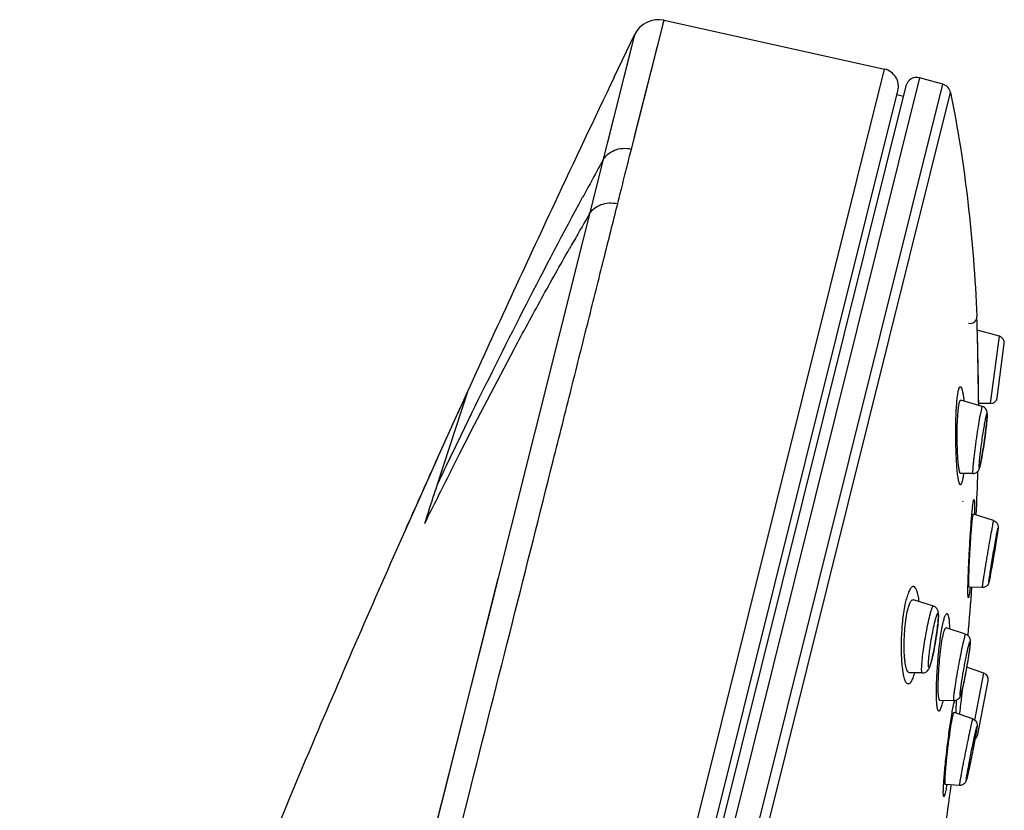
# Model space of a CAD drawing. Header units: millimetres. Extents: x 18 to 699, y 6 to 689.
# Tile 53 of 53: x 534 to 579, y 654 to 689. Entities that reach past the tile are written whole.
import ezdxf

# ---------------------------------------------------------------- set-up
doc = ezdxf.new("R2010")
doc.units = ezdxf.units.MM
doc.header["$LTSCALE"] = 46.255
doc.layers.get('0').update_dxf_attribs({"linetype": 'CONTINUOUS'})

msp = doc.modelspace()

# ---------------------------------------------------------------- linework, layer by layer
at = {"color": 9, "linetype": 'CONTINUOUS'}
for p, q in [((561.757, 683.465), (563.237, 689.294)), ((561.895, 688.641), (560.455, 682.938)), ((561.759, 688.113), (555.171, 661.868)), ((555.812, 617.239), (573.225, 687.08)), ((574.812, 686.69), (548.227, 580.066)), ((549.288, 579.846), (575.855, 686.4)), ((549.781, 580.015), (576.211, 686.019)), ((577.404, 675.875), (577.404, 675.878)), ((577.404, 675.873), (577.404, 675.875)), ((577.404, 675.861), (577.404, 675.87)), ((578.025, 671.934), (578.426, 674.98)), ((554.345, 672.508), (552.959, 668.269)), ((554.044, 670.509), (554.55, 671.543)), ((554.465, 671.37), (554.55, 671.543)), ((553.556, 668.835), (554.048, 669.806)), ((553.966, 669.645), (554.048, 669.806)), ((578.147, 666.602), (578.143, 666.583)), ((555.71, 664.014), (553.847, 656.595)), ((577.099, 663.615), (577.097, 663.595)), ((555.171, 661.868), (544.694, 620.226)), ((577.309, 657.597), (577.722, 659.72)), ((576.444, 657.942), (576.442, 657.922)), ((576.045, 654.671), (576.044, 654.662))]:
    msp.add_line(p, q, dxfattribs=at)
at = {"color": 7, "linetype": 'CONTINUOUS'}
for p, q in [((563.237, 689.294), (573.225, 687.08)), ((560.979, 686.726), (561.895, 688.641)), ((561.545, 687.911), (561.895, 688.641)), ((575.855, 686.4), (574.812, 686.69)), ((547.657, 581.14), (573.828, 686.105)), ((574.193, 686.329), (547.813, 580.523)), ((573.785, 685.932), (574.076, 685.859)), ((577.404, 675.878), (577.404, 675.873)), ((577.428, 675.057), (577.404, 675.873)), ((578.426, 674.981), (577.422, 675.259)), ((577.448, 674.231), (577.428, 675.057)), ((578.32, 672.195), (578.643, 674.652)), ((577.467, 673.301), (577.448, 674.231)), ((577.481, 672.34), (577.467, 673.301)), ((554.345, 672.508), (553.875, 671.471)), ((577.648, 671.805), (576.675, 672.084)), ((577.487, 671.851), (577.481, 672.34)), ((554.02, 671.792), (552.887, 669.284)), ((578.025, 671.934), (577.486, 671.93)), ((552.953, 669.43), (551.504, 666.189)), ((577.221, 668.762), (576.672, 668.762)), ((578.157, 666.63), (577.246, 666.919)), ((577.645, 663.601), (577.055, 663.617)), ((575.433, 662.761), (574.527, 663.045)), ((576.893, 661.487), (576.015, 661.776)), ((574.932, 659.73), (574.335, 659.744)), ((577.722, 659.721), (576.939, 659.991)), ((577.446, 656.947), (577.919, 659.38)), ((576.742, 658.887), (576.745, 658.915)), ((576.745, 658.915), (576.766, 659.107)), ((576.346, 658.463), (575.732, 658.487)), ((577.213, 657.653), (576.372, 657.946)), ((576.615, 654.639), (575.978, 654.675))]:
    msp.add_line(p, q, dxfattribs=at)
at = {"color": 9, "linetype": 'CONTINUOUS'}
for points in [[(563.202, 689.161), (563.221, 689.235), (563.233, 689.279), (563.237, 689.294)], [(561.895, 688.641), (561.891, 688.626), (561.879, 688.581), (561.759, 688.113)], [(561.899, 684.024), (562.859, 687.817), (562.93, 688.096)], [(553.847, 656.595), (551.777, 648.361), (551.473, 647.155)]]:
    msp.add_lwpolyline(points, dxfattribs=at)
at = {"color": 7, "linetype": 'CONTINUOUS'}
for centre, radius, start, end in [((562.977, 688.122), 1.2, 77.4658, 154.3939), ((573.052, 686.299), 0.8, 346, 77.5), ((1404.5, 284.213), 934.636, 154.490366, 154.878829), ((574.678, 686.208), 0.5, 74.5, 166), ((575.721, 685.918), 0.5, 11.5832, 74.5), ((1302.002, 332.114), 821.498, 154.86879, 155.521142), ((577.104, 675.864), 0.3, 254.4998, 1.7644), ((578.346, 674.691), 0.3, 352.5, 74.5), ((578.023, 672.234), 0.3, 270.5, 352.5), ((1240.185, 360.3), 753.558, 155.610554, 155.780861), ((1207.398, 375.045), 717.608, 155.796428, 156.064062), ((464.74, 672.107), 112.755, 357.34261, 358.35054), ((441.953, 673.46), 135.584, 354.90763, 355.83508), ((577.625, 659.437), 0.3, 349, 71), ((577.152, 657.005), 0.3, 303.9869, 349), ((402.499, 677.885), 175.291, 351.42641, 352.3861)]:
    msp.add_arc(centre, radius, start, end, dxfattribs=at)
at = {"color": 9, "linetype": 'CONTINUOUS'}
for centre, radius, start, end in [((739.644, 584.009), 204.684, 151.09714, 151.40353), ((750.397, 578.144), 216.933, 151.40275, 151.61326), ((717.851, 588.725), 182.729, 149.8487, 150.1739), ((722.268, 586.191), 187.821, 150.17345, 150.40301), ((380.354, 669.791), 197.144, 0.59877, 1.75531), ((977.577, 464.046), 471.176, 154.01179, 154.31434), ((578.772, 669.071), 1.263, 177.8863, 179.1047), ((575.575, 669.601), 2.035, 346.0457, 346.9016), ((874.094, 506.823), 359.156, 153.18636, 153.60411), ((579.191, 663.756), 1.248, 173.3182, 174.1922), ((570.443, 661.55), 5.068, 345.4293, 346.0043), ((571.221, 660.278), 5.666, 346.0145, 346.4495), ((578.248, 657.926), 1.933, 164.8361, 166.0779), ((572.677, 656.035), 4.407, 346.0212, 346.4166), ((564.055, 656.848), 12.187, 349.5453, 349.6683)]:
    msp.add_arc(centre, radius, start, end, dxfattribs=at)
at = {"color": 7, "linetype": 'CONTINUOUS'}
for points, knots in [([(576.211, 686.019), (576.547, 684.381), (577.067, 681.01), (577.326, 677.61), (577.404, 675.878)], [0, 0, 0, 0, 0.490768, 1, 1, 1, 1]), ([(576.609, 671.968), (576.614, 671.987), (576.623, 672.018), (576.637, 672.053), (576.649, 672.071), (576.659, 672.082), (576.67, 672.085), (576.675, 672.084)], [0, 0, 0, 0, 0.397654, 0.687096, 0.793182, 0.876522, 1, 1, 1, 1]), ([(576.672, 668.762), (576.66, 668.762), (576.643, 668.787), (576.63, 668.821), (576.617, 668.865), (576.605, 668.919), (576.588, 669.013), (576.569, 669.157), (576.55, 669.356), (576.535, 669.586), (576.523, 669.84), (576.513, 670.207), (576.51, 670.669), (576.524, 671.189), (576.55, 671.576), (576.581, 671.826), (576.599, 671.926), (576.609, 671.968)], [0, 0, 0, 0, 0.011449, 0.021871, 0.035749, 0.053074, 0.073762, 0.124656, 0.187006, 0.259014, 0.338609, 0.423514, 0.599483, 0.766805, 0.905835, 0.959355, 1, 1, 1, 1]), ([(577.545, 669.079), (577.566, 669.164), (577.607, 669.373), (577.668, 669.729), (577.732, 670.15), (577.782, 670.519), (577.817, 670.806), (577.839, 670.998), (577.856, 671.166), (577.867, 671.307), (577.874, 671.422), (577.874, 671.512), (577.86, 671.596), (577.825, 671.68), (577.753, 671.76), (577.684, 671.795), (577.648, 671.805)], [0, 0, 0, 0, 0.092254, 0.223765, 0.37995, 0.540551, 0.615852, 0.684505, 0.7444, 0.794007, 0.833054, 0.866121, 0.888415, 0.921848, 0.960407, 1, 1, 1, 1]), ([(577.221, 668.762), (577.28, 668.762), (577.392, 668.796), (577.487, 668.905), (577.525, 669.003), (577.539, 669.055), (577.545, 669.079)], [0, 0, 0, 0, 0.359699, 0.670288, 0.846761, 1, 1, 1, 1]), ([(576.787, 667.519), (576.783, 667.519), (576.774, 667.502), (576.772, 667.491), (576.77, 667.481)], [0, 0, 0, 0, 0.281246, 1, 1, 1, 1]), ([(577.055, 663.617), (577.052, 663.617), (577.048, 663.629), (577.045, 663.648), (577.042, 663.683), (577.04, 663.729), (577.039, 663.788), (577.039, 663.86), (577.04, 663.943), (577.042, 664.074), (577.047, 664.261), (577.056, 664.508), (577.068, 664.78), (577.082, 665.067), (577.098, 665.362), (577.122, 665.74), (577.146, 666.095), (577.173, 666.417), (577.192, 666.608), (577.209, 666.754), (577.221, 666.837), (577.227, 666.869)], [0, 0, 0, 0, 0.002611, 0.009002, 0.019402, 0.033769, 0.051996, 0.073934, 0.099403, 0.12819, 0.194742, 0.271409, 0.355704, 0.444915, 0.536188, 0.626599, 0.793311, 0.864178, 0.923491, 0.96927, 1, 1, 1, 1]), ([(577.227, 666.869), (577.228, 666.871), (577.229, 666.878), (577.231, 666.885), (577.232, 666.89)], [0, 0, 0, 0, 0.273122, 1, 1, 1, 1]), ([(577.232, 666.89), (577.234, 666.897), (577.236, 666.906), (577.243, 666.92), (577.246, 666.919)], [0, 0, 0, 0, 0.724778, 1, 1, 1, 1]), ([(578.157, 666.63), (578.196, 666.618), (578.27, 666.576), (578.343, 666.478), (578.368, 666.383), (578.367, 666.315), (578.362, 666.271), (578.355, 666.209), (578.341, 666.108), (578.319, 665.959), (578.29, 665.777), (578.257, 665.566), (578.219, 665.337), (578.179, 665.096), (578.125, 664.783), (578.064, 664.434), (578.009, 664.127), (577.973, 663.944), (577.959, 663.878), (577.952, 663.851)], [0, 0, 0, 0, 0.042454, 0.084678, 0.123033, 0.141754, 0.154227, 0.168555, 0.207106, 0.259318, 0.323727, 0.397959, 0.479131, 0.564044, 0.649339, 0.807686, 0.929658, 0.971279, 1, 1, 1, 1]), ([(551.504, 666.189), (550.075, 662.969), (546.991, 655.877), (542.454, 644.857), (538.008, 633.216), (535.307, 625.418), (534.05, 621.55)], [0, 0, 0, 0, 0.220442, 0.483794, 0.745544, 1, 1, 1, 1]), ([(577.952, 663.851), (577.948, 663.836), (577.934, 663.786), (577.887, 663.699), (577.783, 663.618), (577.691, 663.599), (577.645, 663.601)], [0, 0, 0, 0, 0.108328, 0.362426, 0.679765, 1, 1, 1, 1]), ([(574.275, 662.604), (574.292, 662.672), (574.319, 662.767), (574.363, 662.882), (574.395, 662.947), (574.427, 662.996), (574.459, 663.031), (574.493, 663.049), (574.517, 663.048), (574.527, 663.045)], [0, 0, 0, 0, 0.390644, 0.549646, 0.6832, 0.791434, 0.876056, 0.941981, 1, 1, 1, 1]), ([(575.356, 660.301), (575.383, 660.406), (575.433, 660.635), (575.502, 660.995), (575.565, 661.374), (575.616, 661.738), (575.647, 662.016), (575.661, 662.207), (575.665, 662.324), (575.664, 662.428), (575.649, 662.543), (575.587, 662.676), (575.491, 662.743), (575.433, 662.761)], [0, 0, 0, 0, 0.125919, 0.272406, 0.426192, 0.572853, 0.699091, 0.751407, 0.795924, 0.834124, 0.873061, 0.929571, 1, 1, 1, 1]), ([(574.335, 659.744), (574.298, 659.745), (574.259, 659.8), (574.232, 659.862), (574.206, 659.933), (574.18, 660.041), (574.153, 660.194), (574.133, 660.372), (574.118, 660.573), (574.106, 660.873), (574.109, 661.27), (574.138, 661.747), (574.19, 662.194), (574.243, 662.476), (574.275, 662.604)], [0, 0, 0, 0, 0.038393, 0.053805, 0.071768, 0.115267, 0.168401, 0.230247, 0.299624, 0.375152, 0.538387, 0.70643, 0.864896, 1, 1, 1, 1]), ([(575.732, 658.487), (575.72, 658.488), (575.705, 658.509), (575.694, 658.539), (575.684, 658.577), (575.676, 658.624), (575.665, 658.706), (575.656, 658.83), (575.651, 659.004), (575.652, 659.288), (575.666, 659.688), (575.701, 660.192), (575.752, 660.691), (575.813, 661.133), (575.864, 661.403), (575.893, 661.519)], [0, 0, 0, 0, 0.010997, 0.020487, 0.033039, 0.048697, 0.06742, 0.113674, 0.170769, 0.237324, 0.392039, 0.56256, 0.731873, 0.882826, 1, 1, 1, 1]), ([(575.893, 661.519), (575.903, 661.558), (575.918, 661.613), (575.941, 661.68), (575.956, 661.717), (575.971, 661.746), (575.985, 661.765), (576, 661.777), (576.011, 661.778), (576.015, 661.776)], [0, 0, 0, 0, 0.409681, 0.573464, 0.709142, 0.816794, 0.897526, 0.95503, 1, 1, 1, 1]), ([(576.893, 661.487), (576.926, 661.476), (576.989, 661.442), (577.057, 661.366), (577.093, 661.285), (577.106, 661.203), (577.105, 661.118), (577.096, 661.015), (577.082, 660.892), (577.062, 660.745), (577.037, 660.575), (576.996, 660.317), (576.938, 659.976), (576.863, 659.573), (576.789, 659.21), (576.739, 658.987), (576.715, 658.89)], [0, 0, 0, 0, 0.038673, 0.076545, 0.110636, 0.134829, 0.167674, 0.203639, 0.248885, 0.303765, 0.367254, 0.43774, 0.591718, 0.748234, 0.889423, 1, 1, 1, 1]), ([(574.932, 659.73), (574.978, 659.728), (575.067, 659.747), (575.165, 659.818), (575.222, 659.898), (575.267, 659.994), (575.311, 660.127), (575.341, 660.238), (575.356, 660.301)], [0, 0, 0, 0, 0.178433, 0.339294, 0.459366, 0.553347, 0.750319, 1, 1, 1, 1]), ([(576.715, 658.89), (576.705, 658.849), (576.686, 658.777), (576.657, 658.685), (576.62, 658.607), (576.562, 658.534), (576.466, 658.475), (576.386, 658.462), (576.346, 658.463)], [0, 0, 0, 0, 0.201971, 0.364573, 0.46422, 0.619604, 0.806745, 1, 1, 1, 1]), ([(576.629, 657.857), (576.638, 657.942), (576.676, 658.285), (576.714, 658.629), (576.742, 658.887)], [0, 0, 0, 0, 0.24752, 1, 1, 1, 1]), ([(575.978, 654.675), (575.975, 654.675), (575.969, 654.685), (575.966, 654.703), (575.962, 654.735), (575.961, 654.798), (575.963, 654.905), (575.971, 655.064), (575.984, 655.259), (576.003, 655.486), (576.027, 655.737), (576.055, 656.004), (576.087, 656.281), (576.131, 656.645), (576.188, 657.063), (576.247, 657.443), (576.292, 657.688), (576.313, 657.786), (576.324, 657.829)], [0, 0, 0, 0, 0.002863, 0.008902, 0.01856, 0.031858, 0.069052, 0.119481, 0.181675, 0.25381, 0.333774, 0.419227, 0.507674, 0.596526, 0.765066, 0.905063, 0.959003, 1, 1, 1, 1]), ([(576.324, 657.829), (576.328, 657.847), (576.337, 657.877), (576.348, 657.912), (576.356, 657.931), (576.362, 657.941), (576.368, 657.947), (576.372, 657.946)], [0, 0, 0, 0, 0.425066, 0.730969, 0.839034, 0.917878, 1, 1, 1, 1]), ([(577.213, 657.653), (577.249, 657.64), (577.317, 657.6), (577.387, 657.51), (577.415, 657.417), (577.416, 657.336), (577.406, 657.257), (577.39, 657.154), (577.368, 657.023), (577.339, 656.861), (577.304, 656.674), (577.25, 656.39), (577.178, 656.023), (577.093, 655.602), (577.018, 655.248), (576.971, 655.04), (576.95, 654.956)], [0, 0, 0, 0, 0.040777, 0.081259, 0.118792, 0.140723, 0.167732, 0.203078, 0.25049, 0.309206, 0.377473, 0.453024, 0.615503, 0.774467, 0.908305, 1, 1, 1, 1]), ([(576.95, 654.956), (576.945, 654.934), (576.933, 654.888), (576.91, 654.818), (576.868, 654.747), (576.802, 654.685), (576.713, 654.644), (576.647, 654.637), (576.615, 654.639)], [0, 0, 0, 0, 0.137928, 0.280366, 0.430983, 0.617319, 0.808253, 1, 1, 1, 1])]:
    msp.add_open_spline(points, degree=3, knots=knots, dxfattribs=at)
at = {"color": 9, "linetype": 'CONTINUOUS'}
for points, knots in [([(560.455, 682.938), (560.512, 683.042), (560.668, 683.234), (560.99, 683.428), (561.367, 683.514), (561.629, 683.494), (561.756, 683.465)], [0, 0, 0, 0, 0.237633, 0.483787, 0.738959, 1, 1, 1, 1]), ([(561.135, 680.988), (561.191, 681.207), (561.326, 681.739), (561.531, 682.565), (561.684, 683.172), (561.757, 683.465)], [0, 0, 0, 0, 0.265322, 0.644269, 1, 1, 1, 1]), ([(545.649, 619.773), (547.112, 625.51), (549.31, 634.146), (552.216, 645.597), (554.334, 653.962), (556.326, 661.848), (557.882, 668.021), (559.023, 672.56), (559.788, 675.609), (560.484, 678.392), (560.925, 680.155), (561.135, 680.988)], [0, 0, 0, 0, 0.281291, 0.423382, 0.561291, 0.691272, 0.809796, 0.863742, 0.913645, 0.959167, 1, 1, 1, 1]), ([(554.55, 671.543), (555.354, 673.18), (556.984, 676.443), (558.681, 679.673), (559.548, 681.278)], [0, 0, 0, 0, 0.499747, 1, 1, 1, 1]), ([(559.845, 680.507), (559.901, 680.606), (560.057, 680.786), (560.375, 680.964), (560.747, 681.039), (561.006, 681.017), (561.132, 680.989)], [0, 0, 0, 0, 0.232078, 0.476648, 0.734165, 1, 1, 1, 1]), ([(554.048, 669.806), (554.832, 671.346), (556.031, 673.647), (557.68, 676.69), (558.525, 678.203), (558.954, 678.955)], [0, 0, 0, 0, 0.499367, 0.749842, 1, 1, 1, 1]), ([(576.739, 668.412), (576.733, 668.389), (576.722, 668.348), (576.704, 668.302), (576.689, 668.276), (576.679, 668.265), (576.668, 668.258), (576.651, 668.257), (576.63, 668.276), (576.612, 668.314), (576.593, 668.372), (576.575, 668.45), (576.557, 668.547), (576.54, 668.662), (576.524, 668.794), (576.504, 669.001), (576.483, 669.293), (576.464, 669.673), (576.452, 670.084), (576.445, 670.648), (576.452, 671.202), (576.475, 671.722), (576.499, 672.052), (576.53, 672.321), (576.556, 672.479), (576.573, 672.545)], [0, 0, 0, 0, 0.016315, 0.028198, 0.032565, 0.035986, 0.038655, 0.040971, 0.046626, 0.055842, 0.069268, 0.086982, 0.108896, 0.134825, 0.164528, 0.197734, 0.273374, 0.358935, 0.451279, 0.54703, 0.73464, 0.819448, 0.893785, 0.954775, 1, 1, 1, 1]), ([(576.573, 672.545), (576.577, 672.563), (576.586, 672.596), (576.602, 672.639), (576.617, 672.671), (576.633, 672.692), (576.652, 672.702), (576.672, 672.695), (576.689, 672.677), (576.705, 672.648), (576.721, 672.609), (576.737, 672.558), (576.752, 672.496), (576.774, 672.394), (576.798, 672.242), (576.813, 672.113), (576.821, 672.042)], [0, 0, 0, 0, 0.064447, 0.11637, 0.156209, 0.185013, 0.205746, 0.225493, 0.25208, 0.289119, 0.337782, 0.398384, 0.470892, 0.55509, 0.756968, 1, 1, 1, 1]), ([(577.607, 671.694), (577.584, 671.603), (577.539, 671.375), (577.471, 670.981), (577.411, 670.593), (577.363, 670.254), (577.328, 669.996), (577.296, 669.747), (577.268, 669.513), (577.245, 669.303), (577.228, 669.121), (577.217, 668.991), (577.213, 668.905), (577.211, 668.855), (577.211, 668.817), (577.212, 668.788), (577.214, 668.772), (577.219, 668.762), (577.221, 668.762)], [0, 0, 0, 0, 0.095073, 0.235229, 0.404073, 0.493133, 0.581796, 0.66744, 0.747533, 0.819711, 0.881844, 0.932107, 0.952316, 0.969043, 0.982177, 0.991646, 0.997458, 1, 1, 1, 1]), ([(577.648, 671.805), (577.645, 671.806), (577.637, 671.794), (577.63, 671.775), (577.618, 671.739), (577.611, 671.711), (577.607, 671.694)], [0, 0, 0, 0, 0.077679, 0.265665, 0.573498, 1, 1, 1, 1]), ([(577.51, 669.118), (577.513, 669.18), (577.525, 669.333), (577.551, 669.594), (577.59, 669.911), (577.636, 670.258), (577.687, 670.603), (577.738, 670.919), (577.784, 671.176), (577.814, 671.325), (577.829, 671.385)], [0, 0, 0, 0, 0.082039, 0.199927, 0.343575, 0.500641, 0.657617, 0.801004, 0.918483, 1, 1, 1, 1]), ([(577.829, 671.385), (577.832, 671.398), (577.838, 671.421), (577.847, 671.45), (577.853, 671.465), (577.86, 671.477), (577.865, 671.473), (577.867, 671.468), (577.868, 671.461), (577.869, 671.451), (577.87, 671.438), (577.87, 671.416), (577.87, 671.381), (577.867, 671.332), (577.863, 671.272), (577.858, 671.203), (577.848, 671.094), (577.832, 670.939), (577.808, 670.736), (577.78, 670.514), (577.739, 670.207), (577.685, 669.84), (577.622, 669.459), (577.579, 669.232), (577.558, 669.14)], [0, 0, 0, 0, 0.016416, 0.028415, 0.035947, 0.039282, 0.040429, 0.042365, 0.045345, 0.049428, 0.054628, 0.060945, 0.076889, 0.097139, 0.121522, 0.149816, 0.181766, 0.255423, 0.339787, 0.431748, 0.527912, 0.718626, 0.884039, 1, 1, 1, 1]), ([(577.551, 669.11), (577.545, 669.088), (577.538, 669.061), (577.527, 669.032), (577.523, 669.024), (577.52, 669.021), (577.516, 669.021), (577.514, 669.024), (577.513, 669.029), (577.511, 669.037), (577.51, 669.047), (577.509, 669.065), (577.51, 669.08), (577.51, 669.091)], [0, 0, 0, 0, 0.39552, 0.507576, 0.542524, 0.564707, 0.579208, 0.598671, 0.630232, 0.675593, 0.7352, 0.809177, 1, 1, 1, 1]), ([(576.799, 668.762), (576.791, 668.696), (576.774, 668.579), (576.752, 668.462), (576.739, 668.412)], [0, 0, 0, 0, 0.564362, 1, 1, 1, 1]), ([(552.959, 668.269), (552.914, 668.13), (552.722, 667.538), (552.53, 666.946), (552.383, 666.493)], [0, 0, 0, 0, 0.235277, 1, 1, 1, 1]), ([(577.037, 663.18), (577.036, 663.174), (577.033, 663.164), (577.029, 663.151), (577.025, 663.144), (577.022, 663.141), (577.018, 663.141), (577.015, 663.146), (577.012, 663.155), (577.009, 663.17), (577.005, 663.2), (577.002, 663.25), (577, 663.325), (576.999, 663.42), (576.999, 663.583), (577.004, 663.827), (577.015, 664.16), (577.03, 664.539), (577.049, 664.95), (577.072, 665.375), (577.096, 665.801), (577.123, 666.21), (577.15, 666.588), (577.177, 666.919), (577.203, 667.191), (577.225, 667.375), (577.241, 667.484), (577.249, 667.525), (577.254, 667.542)], [0, 0, 0, 0, 0.00422, 0.007232, 0.009097, 0.009666, 0.010106, 0.011281, 0.013457, 0.016766, 0.021233, 0.033635, 0.050593, 0.071953, 0.097504, 0.16013, 0.235979, 0.322134, 0.41534, 0.512129, 0.608909, 0.702064, 0.788069, 0.86359, 0.92563, 0.971742, 0.988211, 1, 1, 1, 1]), ([(577.254, 667.542), (577.255, 667.549), (577.259, 667.562), (577.263, 667.575), (577.271, 667.584), (577.277, 667.578), (577.279, 667.572), (577.282, 667.56), (577.286, 667.541), (577.289, 667.512), (577.292, 667.474), (577.295, 667.428), (577.297, 667.374), (577.298, 667.313), (577.299, 667.217), (577.299, 667.079), (577.298, 666.965), (577.297, 666.903)], [0, 0, 0, 0, 0.031286, 0.051083, 0.060818, 0.06977, 0.077703, 0.088326, 0.117926, 0.158793, 0.210873, 0.274013, 0.347985, 0.432496, 0.527205, 0.745685, 1, 1, 1, 1]), ([(578.143, 666.583), (578.125, 666.507), (578.086, 666.302), (578.018, 665.931), (577.95, 665.545), (577.891, 665.198), (577.845, 664.928), (577.802, 664.664), (577.761, 664.415), (577.725, 664.188), (577.699, 664.017), (577.681, 663.897), (577.67, 663.821), (577.661, 663.756), (577.653, 663.702), (577.648, 663.66), (577.645, 663.632), (577.644, 663.616), (577.644, 663.608), (577.644, 663.604), (577.644, 663.601), (577.645, 663.601)], [0, 0, 0, 0, 0.076876, 0.207269, 0.374368, 0.465056, 0.556613, 0.64606, 0.730488, 0.807151, 0.873557, 0.902223, 0.927546, 0.94932, 0.967368, 0.981544, 0.991736, 0.995313, 0.997871, 0.999415, 1, 1, 1, 1]), ([(577.952, 663.901), (577.959, 663.961), (577.982, 664.116), (578.045, 664.526), (578.125, 665.008), (578.211, 665.51), (578.27, 665.843), (578.313, 666.073), (578.339, 666.206), (578.35, 666.253), (578.354, 666.272)], [0, 0, 0, 0, 0.074643, 0.195215, 0.517807, 0.684524, 0.830432, 0.939565, 0.976416, 1, 1, 1, 1]), ([(578.354, 666.272), (578.356, 666.279), (578.364, 666.308), (578.362, 666.268), (578.359, 666.245), (578.354, 666.206), (578.348, 666.16), (578.336, 666.078), (578.318, 665.955), (578.291, 665.784), (578.26, 665.589), (578.225, 665.375), (578.188, 665.15), (578.149, 664.922), (578.111, 664.7), (578.065, 664.437), (578.017, 664.175), (577.981, 663.983), (577.965, 663.91)], [0, 0, 0, 0, 0.00979, 0.018284, 0.029192, 0.044442, 0.063904, 0.087404, 0.145652, 0.217119, 0.299266, 0.389171, 0.48364, 0.579311, 0.672785, 0.760738, 0.907877, 1, 1, 1, 1]), ([(578.157, 666.63), (578.156, 666.631), (578.154, 666.627), (578.153, 666.623), (578.15, 666.613), (578.148, 666.606), (578.147, 666.602)], [0, 0, 0, 0, 0.069247, 0.25614, 0.56642, 1, 1, 1, 1]), ([(574.788, 662.964), (574.776, 663.057), (574.756, 663.189), (574.717, 663.352), (574.686, 663.449), (574.653, 663.528), (574.612, 663.598), (574.555, 663.651), (574.49, 663.645), (574.447, 663.617), (574.404, 663.57), (574.363, 663.503), (574.322, 663.417), (574.281, 663.312), (574.242, 663.19), (574.218, 663.102), (574.207, 663.055)], [0, 0, 0, 0, 0.192979, 0.273676, 0.343169, 0.401262, 0.448227, 0.51386, 0.542093, 0.575273, 0.617621, 0.671007, 0.736055, 0.812789, 0.900924, 1, 1, 1, 1]), ([(577.097, 663.595), (577.087, 663.508), (577.073, 663.39), (577.052, 663.252), (577.043, 663.201), (577.037, 663.18)], [0, 0, 0, 0, 0.628375, 0.848395, 1, 1, 1, 1]), ([(577.957, 663.873), (577.956, 663.87), (577.954, 663.864), (577.952, 663.857), (577.951, 663.853), (577.95, 663.852), (577.949, 663.85), (577.948, 663.851), (577.949, 663.855), (577.948, 663.861), (577.949, 663.871), (577.95, 663.878), (577.95, 663.882)], [0, 0, 0, 0, 0.19662, 0.333062, 0.378702, 0.409471, 0.426176, 0.435148, 0.486626, 0.597502, 0.768682, 1, 1, 1, 1]), ([(577.965, 663.91), (577.964, 663.906), (577.962, 663.894), (577.959, 663.882), (577.957, 663.873)], [0, 0, 0, 0, 0.292726, 1, 1, 1, 1]), ([(574.576, 659.738), (574.553, 659.657), (574.519, 659.545), (574.463, 659.411), (574.423, 659.337), (574.384, 659.281), (574.344, 659.245), (574.302, 659.228), (574.259, 659.237), (574.222, 659.269), (574.188, 659.318), (574.156, 659.386), (574.113, 659.512), (574.069, 659.712), (574.029, 659.999), (574.002, 660.337), (573.988, 660.716), (573.989, 661.123), (574.009, 661.676), (574.056, 662.216), (574.133, 662.72), (574.18, 662.949), (574.207, 663.055)], [0, 0, 0, 0, 0.055564, 0.077866, 0.09641, 0.111263, 0.122764, 0.131836, 0.140337, 0.150444, 0.163492, 0.180036, 0.200253, 0.251499, 0.316113, 0.392115, 0.477013, 0.56795, 0.661792, 0.844854, 0.927479, 1, 1, 1, 1]), ([(575.273, 662.335), (575.289, 662.397), (575.312, 662.485), (575.345, 662.592), (575.366, 662.653), (575.385, 662.701), (575.4, 662.732), (575.412, 662.749), (575.42, 662.758), (575.429, 662.762), (575.433, 662.761)], [0, 0, 0, 0, 0.416577, 0.585536, 0.726169, 0.837362, 0.918602, 0.948181, 0.970837, 1, 1, 1, 1]), ([(574.932, 659.73), (574.924, 659.73), (574.915, 659.747), (574.91, 659.77), (574.905, 659.799), (574.903, 659.836), (574.902, 659.901), (574.904, 659.999), (574.913, 660.137), (574.933, 660.367), (574.973, 660.695), (575.034, 661.118), (575.107, 661.552), (575.186, 661.959), (575.244, 662.217), (575.273, 662.335)], [0, 0, 0, 0, 0.008739, 0.016924, 0.028005, 0.042016, 0.058927, 0.101151, 0.153869, 0.21598, 0.362881, 0.529218, 0.700599, 0.862182, 1, 1, 1, 1]), ([(575.509, 662.082), (575.516, 662.109), (575.529, 662.158), (575.548, 662.228), (575.566, 662.288), (575.583, 662.337), (575.599, 662.376), (575.611, 662.401), (575.62, 662.415), (575.627, 662.423), (575.638, 662.429), (575.649, 662.415), (575.653, 662.395), (575.658, 662.364), (575.66, 662.322), (575.66, 662.269), (575.657, 662.205), (575.653, 662.133), (575.644, 662.018), (575.628, 661.857), (575.602, 661.647), (575.57, 661.419), (575.521, 661.107), (575.454, 660.74), (575.393, 660.455), (575.36, 660.325)], [0, 0, 0, 0, 0.032618, 0.061588, 0.086639, 0.107556, 0.124175, 0.136417, 0.14092, 0.144399, 0.148875, 0.153513, 0.161744, 0.174274, 0.191179, 0.212373, 0.237689, 0.266906, 0.299755, 0.37509, 0.460856, 0.55379, 0.65035, 0.839597, 1, 1, 1, 1]), ([(575.891, 662.077), (575.906, 662.137), (575.928, 662.218), (575.964, 662.315), (575.987, 662.365), (576.01, 662.4), (576.03, 662.418), (576.046, 662.422), (576.062, 662.419), (576.08, 662.401), (576.097, 662.367), (576.112, 662.319), (576.126, 662.255), (576.138, 662.176), (576.148, 662.082), (576.159, 661.931), (576.163, 661.811), (576.165, 661.727)], [0, 0, 0, 0, 0.165587, 0.228494, 0.278026, 0.31456, 0.339631, 0.349384, 0.358755, 0.381369, 0.414528, 0.460335, 0.519294, 0.591286, 0.675937, 0.772723, 1, 1, 1, 1]), ([(575.348, 660.275), (575.342, 660.251), (575.329, 660.206), (575.311, 660.143), (575.294, 660.09), (575.278, 660.047), (575.264, 660.015), (575.252, 659.995), (575.244, 659.985), (575.238, 659.981), (575.232, 659.98), (575.227, 659.983), (575.224, 659.989), (575.218, 660.001), (575.214, 660.023), (575.211, 660.058), (575.209, 660.126), (575.213, 660.234), (575.225, 660.39), (575.245, 660.576), (575.281, 660.864), (575.338, 661.241), (575.417, 661.676), (575.478, 661.955), (575.509, 662.082)], [0, 0, 0, 0, 0.030499, 0.057247, 0.080022, 0.098641, 0.112984, 0.123042, 0.126544, 0.12916, 0.131192, 0.133223, 0.135839, 0.13934, 0.149396, 0.163737, 0.182352, 0.231867, 0.296323, 0.373419, 0.460352, 0.650741, 0.839792, 1, 1, 1, 1]), ([(575.833, 658.348), (575.824, 658.312), (575.806, 658.246), (575.778, 658.157), (575.752, 658.089), (575.729, 658.045), (575.711, 658.02), (575.699, 658.009), (575.687, 658.003), (575.669, 658.003), (575.649, 658.023), (575.632, 658.062), (575.616, 658.121), (575.603, 658.199), (575.592, 658.296), (575.583, 658.411), (575.577, 658.544), (575.571, 658.751), (575.572, 659.042), (575.584, 659.421), (575.605, 659.831), (575.636, 660.256), (575.686, 660.808), (575.749, 661.326), (575.827, 661.789), (575.869, 661.988), (575.891, 662.077)], [0, 0, 0, 0, 0.024814, 0.045411, 0.061732, 0.073788, 0.078284, 0.081857, 0.084696, 0.087173, 0.093014, 0.102263, 0.115635, 0.133234, 0.154978, 0.18071, 0.210208, 0.243201, 0.318461, 0.403766, 0.495993, 0.591753, 0.687502, 0.864482, 0.938921, 1, 1, 1, 1]), ([(576.893, 661.487), (576.891, 661.487), (576.885, 661.482), (576.879, 661.471), (576.871, 661.452), (576.856, 661.41), (576.835, 661.339), (576.819, 661.276), (576.81, 661.24)], [0, 0, 0, 0, 0.023167, 0.072394, 0.151932, 0.262204, 0.573331, 1, 1, 1, 1]), ([(576.81, 661.24), (576.783, 661.132), (576.728, 660.884), (576.645, 660.478), (576.573, 660.1), (576.517, 659.782), (576.476, 659.548), (576.44, 659.325), (576.408, 659.118), (576.381, 658.933), (576.361, 658.775), (576.346, 658.647), (576.339, 658.561), (576.337, 658.511), (576.338, 658.486), (576.34, 658.472), (576.344, 658.463), (576.346, 658.463)], [0, 0, 0, 0, 0.118107, 0.270166, 0.440789, 0.527687, 0.61269, 0.693632, 0.76845, 0.835238, 0.892302, 0.938198, 0.971784, 0.983705, 0.9923, 0.997597, 1, 1, 1, 1]), ([(576.663, 658.943), (576.68, 659.092), (576.731, 659.431), (576.821, 659.958), (576.921, 660.478), (576.992, 660.808), (577.027, 660.949)], [0, 0, 0, 0, 0.22088, 0.504285, 0.785416, 1, 1, 1, 1]), ([(577.027, 660.949), (577.032, 660.969), (577.041, 661.006), (577.055, 661.055), (577.066, 661.09), (577.073, 661.112), (577.079, 661.127), (577.084, 661.139), (577.089, 661.147), (577.093, 661.149), (577.096, 661.147), (577.098, 661.142), (577.099, 661.135), (577.1, 661.126), (577.1, 661.113), (577.1, 661.091), (577.098, 661.057), (577.094, 661.008), (577.087, 660.949), (577.079, 660.88), (577.065, 660.772), (577.043, 660.619), (577.012, 660.417), (576.975, 660.197), (576.935, 659.967), (576.893, 659.736), (576.85, 659.512), (576.797, 659.251), (576.757, 659.065), (576.729, 658.951)], [0, 0, 0, 0, 0.025132, 0.046148, 0.062856, 0.069554, 0.075132, 0.082919, 0.085183, 0.086529, 0.087649, 0.089505, 0.092399, 0.096397, 0.101518, 0.10776, 0.123576, 0.143727, 0.16804, 0.196295, 0.228237, 0.301973, 0.386539, 0.478818, 0.575406, 0.672736, 0.767218, 0.855363, 1, 1, 1, 1]), ([(576.7, 658.837), (576.695, 658.818), (576.686, 658.787), (576.675, 658.751), (576.667, 658.73), (576.662, 658.719), (576.658, 658.713), (576.654, 658.709), (576.649, 658.712), (576.648, 658.718), (576.646, 658.727), (576.646, 658.74), (576.646, 658.757), (576.647, 658.788), (576.649, 658.812), (576.651, 658.829)], [0, 0, 0, 0, 0.218212, 0.379225, 0.437776, 0.481625, 0.511073, 0.527663, 0.54009, 0.562594, 0.599013, 0.650047, 0.715797, 0.796184, 1, 1, 1, 1]), ([(576.651, 658.829), (576.651, 658.838), (576.655, 658.876), (576.659, 658.913), (576.663, 658.943)], [0, 0, 0, 0, 0.220903, 1, 1, 1, 1]), ([(576.719, 658.909), (576.717, 658.902), (576.711, 658.878), (576.705, 658.854), (576.7, 658.837)], [0, 0, 0, 0, 0.268904, 1, 1, 1, 1]), ([(575.864, 658.482), (575.861, 658.47), (575.851, 658.426), (575.841, 658.381), (575.833, 658.348)], [0, 0, 0, 0, 0.26353, 1, 1, 1, 1]), ([(575.967, 654.292), (575.961, 654.268), (575.953, 654.235), (575.94, 654.194), (575.932, 654.172), (575.925, 654.154), (575.918, 654.142), (575.912, 654.135), (575.904, 654.132), (575.898, 654.138), (575.892, 654.154), (575.889, 654.177), (575.886, 654.207), (575.884, 654.25), (575.883, 654.317), (575.885, 654.412), (575.89, 654.525), (575.897, 654.656), (575.91, 654.861), (575.934, 655.15), (575.969, 655.529), (576.012, 655.938), (576.076, 656.501), (576.161, 657.164), (576.251, 657.773), (576.322, 658.168), (576.355, 658.325), (576.372, 658.391)], [0, 0, 0, 0, 0.016518, 0.023029, 0.028382, 0.032589, 0.03568, 0.037732, 0.039037, 0.040464, 0.042745, 0.050541, 0.056138, 0.062869, 0.079705, 0.100941, 0.126371, 0.155736, 0.188748, 0.264419, 0.350544, 0.443857, 0.540822, 0.730996, 0.892267, 0.954108, 1, 1, 1, 1]), ([(576.382, 658.432), (576.383, 658.435), (576.386, 658.446), (576.389, 658.457), (576.392, 658.465)], [0, 0, 0, 0, 0.264658, 1, 1, 1, 1]), ([(576.455, 658.48), (576.458, 658.451), (576.46, 658.382), (576.459, 658.202), (576.451, 658.052), (576.444, 657.942)], [0, 0, 0, 0, 0.16203, 0.385117, 1, 1, 1, 1]), ([(577.179, 657.541), (577.156, 657.45), (577.105, 657.223), (577.022, 656.834), (576.943, 656.449), (576.876, 656.114), (576.826, 655.859), (576.778, 655.613), (576.735, 655.382), (576.697, 655.174), (576.669, 655.017), (576.65, 654.908), (576.639, 654.839), (576.629, 654.78), (576.622, 654.731), (576.617, 654.693), (576.614, 654.668), (576.613, 654.653), (576.613, 654.646), (576.613, 654.642), (576.614, 654.639), (576.615, 654.639)], [0, 0, 0, 0, 0.09514, 0.235357, 0.404237, 0.493314, 0.582001, 0.66768, 0.747824, 0.82007, 0.882286, 0.909047, 0.93264, 0.952891, 0.969652, 0.982801, 0.992248, 0.995564, 0.997941, 0.999388, 1, 1, 1, 1]), ([(577.213, 657.653), (577.212, 657.653), (577.21, 657.65), (577.208, 657.646), (577.205, 657.637), (577.199, 657.618), (577.19, 657.586), (577.183, 657.557), (577.179, 657.541)], [0, 0, 0, 0, 0.019081, 0.066678, 0.14517, 0.254789, 0.566778, 1, 1, 1, 1]), ([(576.939, 655.005), (576.95, 655.07), (576.976, 655.226), (577.045, 655.604), (577.148, 656.134), (577.255, 656.658), (577.333, 657.019), (577.366, 657.162), (577.381, 657.221)], [0, 0, 0, 0, 0.088165, 0.20945, 0.509818, 0.804848, 0.91987, 1, 1, 1, 1]), ([(577.381, 657.221), (577.384, 657.234), (577.39, 657.256), (577.397, 657.282), (577.401, 657.297), (577.404, 657.305), (577.406, 657.308), (577.408, 657.312), (577.41, 657.309), (577.409, 657.305), (577.409, 657.298), (577.408, 657.283), (577.405, 657.258), (577.4, 657.22), (577.392, 657.171), (577.378, 657.087), (577.356, 656.96), (577.325, 656.784), (577.273, 656.506), (577.2, 656.133), (577.112, 655.696), (577.033, 655.318), (576.983, 655.093), (576.961, 655)], [0, 0, 0, 0, 0.016448, 0.028426, 0.032706, 0.035836, 0.037824, 0.038724, 0.039365, 0.041025, 0.043823, 0.047769, 0.059087, 0.074894, 0.095049, 0.119369, 0.179569, 0.253274, 0.337762, 0.526313, 0.717599, 0.883597, 1, 1, 1, 1]), ([(576.932, 654.893), (576.931, 654.889), (576.924, 654.871), (576.924, 654.89), (576.925, 654.895)], [0, 0, 0, 0, 0.503693, 1, 1, 1, 1]), ([(576.925, 654.895), (576.926, 654.909), (576.93, 654.945), (576.936, 654.982), (576.939, 655.005)], [0, 0, 0, 0, 0.378949, 1, 1, 1, 1]), ([(576.953, 654.971), (576.951, 654.962), (576.945, 654.936), (576.938, 654.91), (576.932, 654.893)], [0, 0, 0, 0, 0.329927, 1, 1, 1, 1]), ([(576.039, 654.637), (576.033, 654.602), (576.011, 654.487), (575.987, 654.372), (575.967, 654.292)], [0, 0, 0, 0, 0.297121, 1, 1, 1, 1])]:
    msp.add_open_spline(points, degree=3, knots=knots, dxfattribs=at)

doc.saveas('drawing.dxf')
